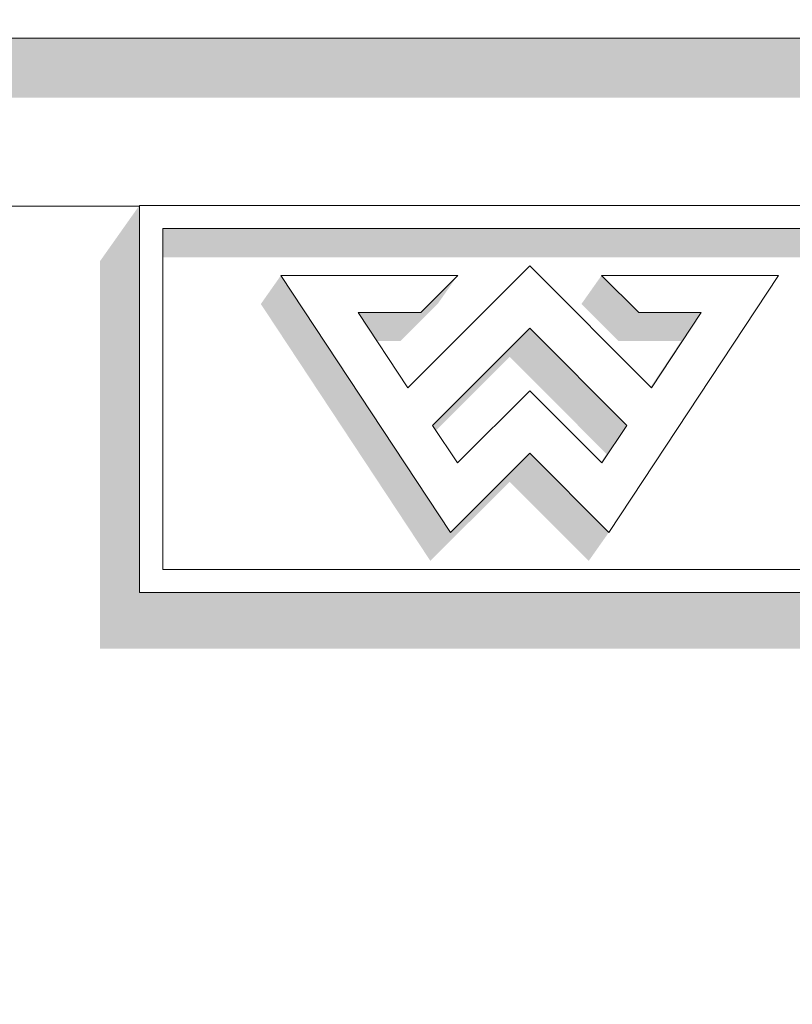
# Model space of a CAD drawing. Header units: millimetres. Extents: x 11 to 58287, y -2 to 19922.
# Tile 9 of 86: x 14242 to 14334, y 11333 to 11450. Entities that reach past the tile are written whole.
import ezdxf

# ---------------------------------------------------------------- set-up
doc = ezdxf.new("R2010")
doc.units = ezdxf.units.MM
doc.header["$MEASUREMENT"] = 0
doc.linetypes.add('Wipeout_Contour', pattern=[1000, 0, -1000])
doc.layers.add('Nowe_Drzwi Archicad', color=7, linetype='Continuous')
doc.layers.add('Nowe_Drzwi Archicad_Nr_pióra__101', color=252, linetype='Continuous', lineweight=5)
doc.layers.add('Nowe_Drzwi Archicad_Nr_pióra__81', color=7, linetype='Continuous', lineweight=13)

# ---------------------------------------------------------------- blocks, each defined once
blk = doc.blocks.new('ElemPrzekroju_4_1', base_point=(46338.24, 11312.04))
at = {"color": 254, "linetype": 'Wipeout_Contour', "lineweight": 0, "ltscale": 143380.555697}
blk.add_wipeout([(11555.54, 11428.04), (14256.4, 11428.04), (14256.4, 11428.14), (14556.4, 11428.14), (14556.4, 11428.04), (14736.4, 11428.04), (14736.4, 11448.04), (11555.54, 11448.04)], dxfattribs=at).dxf.layer = 'Nowe_Drzwi Archicad'
at = {"color": 254, "linetype": 'Wipeout_Contour', "lineweight": 0, "ltscale": 69993.48062}
blk.add_wipeout([(11555.54, 11554.04), (11555.54, 11448.04), (14736.4, 11448.04), (14736.4, 11554.04)], dxfattribs=at).dxf.layer = 'Nowe_Drzwi Archicad'
at = {"color": 254, "linetype": 'Wipeout_Contour', "lineweight": 0, "ltscale": 143146.76069}
blk.add_wipeout([(11555.54, 11312.04), (14736.4, 11312.04), (14736.4, 11428.04), (14556.4, 11428.04), (14556.4, 11382.04), (14256.4, 11382.04), (14256.4, 11428.04), (11555.54, 11428.04)], dxfattribs=at).dxf.layer = 'Nowe_Drzwi Archicad'
at = {"layer": 'Nowe_Drzwi Archicad_Nr_pióra__81', "color": 7, "linetype": 'Continuous', "lineweight": 13}
blk.add_line((14736.4, 11448.04), (11555.54, 11448.04), dxfattribs=at)
at = {"color": 254, "linetype": 'Wipeout_Contour', "lineweight": 0, "ltscale": 54760.876729}
blk.add_wipeout([(14256.4, 11382.04), (14259.17, 11384.8), (14256.4, 11428.14)], dxfattribs=at).dxf.layer = 'Nowe_Drzwi Archicad'
at = {"color": 254, "linetype": 'Wipeout_Contour', "lineweight": 0, "ltscale": 54848.011238}
blk.add_wipeout([(14294.28, 11397.48), (14293.45, 11389.22), (14302.89, 11398.64)], dxfattribs=at).dxf.layer = 'Nowe_Drzwi Archicad'
at = {"color": 254, "linetype": 'Wipeout_Contour', "lineweight": 0, "ltscale": 54789.873042}
blk.add_wipeout([(14259.17, 11384.8), (14259.17, 11425.37), (14256.4, 11428.14)], dxfattribs=at).dxf.layer = 'Nowe_Drzwi Archicad'
at = {"color": 254, "linetype": 'Wipeout_Contour', "lineweight": 0, "ltscale": 54840.396439}
blk.add_wipeout([(14293.45, 11389.22), (14294.28, 11397.48), (14291.32, 11401.95)], dxfattribs=at).dxf.layer = 'Nowe_Drzwi Archicad'
at = {"color": 254, "linetype": 'Wipeout_Contour', "lineweight": 0, "ltscale": 54875.571981}
blk.add_wipeout([(14312.31, 11389.22), (14311.48, 11397.48), (14302.89, 11398.64)], dxfattribs=at).dxf.layer = 'Nowe_Drzwi Archicad'
at = {"color": 254, "linetype": 'Wipeout_Contour', "lineweight": 0, "ltscale": 55046.108462}
blk.add_wipeout([(14553.63, 11425.37), (14256.4, 11428.14), (14259.17, 11425.37)], dxfattribs=at).dxf.layer = 'Nowe_Drzwi Archicad'
at = {"color": 254, "linetype": 'Wipeout_Contour', "lineweight": 0, "ltscale": 54841.521753}
blk.add_wipeout([(14293.45, 11389.22), (14291.32, 11401.95), (14288.36, 11406.44)], dxfattribs=at).dxf.layer = 'Nowe_Drzwi Archicad'
at = {"color": 254, "linetype": 'Wipeout_Contour', "lineweight": 0, "ltscale": 54887.023643}
blk.add_wipeout([(14311.48, 11397.48), (14312.31, 11389.22), (14314.44, 11401.95)], dxfattribs=at).dxf.layer = 'Nowe_Drzwi Archicad'
at = {"color": 254, "linetype": 'Wipeout_Contour', "lineweight": 0, "ltscale": 55202.193751}
blk.add_wipeout([(14553.63, 11384.8), (14259.17, 11384.8), (14556.4, 11382.04)], dxfattribs=at).dxf.layer = 'Nowe_Drzwi Archicad'
at = {"color": 254, "linetype": 'Wipeout_Contour', "lineweight": 0, "ltscale": 55280.557285}
blk.add_wipeout([(14556.4, 11428.14), (14256.4, 11428.14), (14553.63, 11425.37)], dxfattribs=at).dxf.layer = 'Nowe_Drzwi Archicad'
at = {"color": 254, "linetype": 'Wipeout_Contour', "lineweight": 0, "ltscale": 54838.314332}
blk.add_wipeout([(14273.26, 11419.81), (14293.45, 11389.22), (14288.36, 11406.44)], dxfattribs=at).dxf.layer = 'Nowe_Drzwi Archicad'
at = {"color": 254, "linetype": 'Wipeout_Contour', "lineweight": 0, "ltscale": 54922.446498}
blk.add_wipeout([(14317.39, 11406.44), (14312.31, 11389.22), (14332.5, 11419.81)], dxfattribs=at).dxf.layer = 'Nowe_Drzwi Archicad'
at = {"color": 254, "linetype": 'Wipeout_Contour', "lineweight": 0, "ltscale": 54878.946243}
blk.add_wipeout([(14302.89, 11398.64), (14311.48, 11397.48), (14302.88, 11406.07)], dxfattribs=at).dxf.layer = 'Nowe_Drzwi Archicad'
at = {"color": 254, "linetype": 'Wipeout_Contour', "lineweight": 0, "ltscale": 54967.427412}
blk.add_wipeout([(14259.17, 11384.8), (14256.4, 11382.04), (14556.4, 11382.04)], dxfattribs=at).dxf.layer = 'Nowe_Drzwi Archicad'
at = {"layer": 'Nowe_Drzwi Archicad', "linetype": 'Continuous', "lineweight": 0, "true_color": 0x000000}
blk.add_hatch(color=18, dxfattribs=at).paths.add_polyline_path([(14736.4, 11448.04), (11555.54, 11448.04), (11555.54, 11440.97), (14601.4, 11440.97), (14601.4, 11428.04), (14736.4, 11428.04)])
at = {"layer": 'Nowe_Drzwi Archicad_Nr_pióra__101', "color": 252, "linetype": 'Continuous', "lineweight": 5}
for p, q in [((14256.4, 11428.14), (14256.4, 11382.04)), ((14556.4, 11428.14), (14256.4, 11428.14)), ((14256.4, 11382.04), (14556.4, 11382.04))]:
    blk.add_line(p, q, dxfattribs=at)
at = {"layer": 'Nowe_Drzwi Archicad_Nr_pióra__81', "color": 7, "linetype": 'Continuous', "lineweight": 13}
blk.add_line((11555.54, 11428.04), (14256.41, 11428.04), dxfattribs=at)
at = {"color": 254, "linetype": 'Wipeout_Contour', "lineweight": 0, "ltscale": 54864.71457}
blk.add_wipeout([(14294.28, 11397.48), (14302.89, 11398.64), (14302.88, 11406.07)], dxfattribs=at).dxf.layer = 'Nowe_Drzwi Archicad'
at = {"color": 254, "linetype": 'Wipeout_Contour', "lineweight": 0, "ltscale": 54897.177064}
blk.add_wipeout([(14314.44, 11401.95), (14312.31, 11389.22), (14317.39, 11406.44)], dxfattribs=at).dxf.layer = 'Nowe_Drzwi Archicad'
at = {"color": 254, "linetype": 'Wipeout_Contour', "lineweight": 0, "ltscale": 54904.428261}
blk.add_wipeout([(14314.44, 11401.95), (14317.39, 11406.44), (14302.88, 11413.51)], dxfattribs=at).dxf.layer = 'Nowe_Drzwi Archicad'
at = {"color": 254, "linetype": 'Wipeout_Contour', "lineweight": 0, "ltscale": 54947.305186}
blk.add_wipeout([(14317.39, 11406.44), (14332.5, 11419.81), (14323.3, 11415.39)], dxfattribs=at).dxf.layer = 'Nowe_Drzwi Archicad'
at = {"color": 254, "linetype": 'Wipeout_Contour', "lineweight": 0, "ltscale": 54864.116881}
blk.add_wipeout([(14288.36, 11406.44), (14291.32, 11401.95), (14302.88, 11413.51)], dxfattribs=at).dxf.layer = 'Nowe_Drzwi Archicad'
at = {"color": 254, "linetype": 'Wipeout_Contour', "lineweight": 0, "ltscale": 54846.224432}
blk.add_wipeout([(14288.36, 11406.44), (14282.46, 11415.39), (14273.26, 11419.81)], dxfattribs=at).dxf.layer = 'Nowe_Drzwi Archicad'
at = {"color": 254, "linetype": 'Wipeout_Contour', "lineweight": 0, "ltscale": 54951.056569}
blk.add_wipeout([(14323.3, 11415.39), (14332.5, 11419.81), (14311.44, 11419.81)], dxfattribs=at).dxf.layer = 'Nowe_Drzwi Archicad'
at = {"color": 254, "linetype": 'Wipeout_Contour', "lineweight": 0, "ltscale": 54859.555058}
blk.add_wipeout([(14282.46, 11415.39), (14294.31, 11419.81), (14273.26, 11419.81)], dxfattribs=at).dxf.layer = 'Nowe_Drzwi Archicad'
at = {"color": 254, "linetype": 'Wipeout_Contour', "lineweight": 0, "ltscale": 54934.817992}
blk.add_wipeout([(14315.86, 11415.39), (14323.3, 11415.39), (14311.44, 11419.81)], dxfattribs=at).dxf.layer = 'Nowe_Drzwi Archicad'
at = {"color": 254, "linetype": 'Wipeout_Contour', "lineweight": 0, "ltscale": 54884.437733}
blk.add_wipeout([(14288.36, 11406.44), (14302.88, 11413.51), (14302.88, 11420.94)], dxfattribs=at).dxf.layer = 'Nowe_Drzwi Archicad'
at = {"color": 254, "linetype": 'Wipeout_Contour', "lineweight": 0, "ltscale": 54869.02188}
blk.add_wipeout([(14282.46, 11415.39), (14289.9, 11415.39), (14294.31, 11419.81)], dxfattribs=at).dxf.layer = 'Nowe_Drzwi Archicad'
at = {"color": 254, "linetype": 'Wipeout_Contour', "lineweight": 0, "ltscale": 54907.915681}
blk.add_wipeout([(14302.88, 11413.51), (14317.39, 11406.44), (14302.88, 11420.94)], dxfattribs=at).dxf.layer = 'Nowe_Drzwi Archicad'
at = {"color": 254, "linetype": 'Wipeout_Contour', "lineweight": 0, "ltscale": 109752.313271}
blk.add_wipeout([(14291.32, 11401.95), (14294.28, 11397.48), (14302.88, 11406.07), (14311.48, 11397.48), (14314.44, 11401.95), (14302.88, 11413.51)], dxfattribs=at).dxf.layer = 'Nowe_Drzwi Archicad'
at = {"color": 254, "linetype": 'Wipeout_Contour', "lineweight": 0, "ltscale": 2332321.005751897}
blk.add_wipeout([(14259.17, 11425.37), (14259.17, 11384.8), (14538.4, 11384.8), (14474.03, 11394.69), (14473.62, 11393.51), (14469.57, 11393.51), (14468.91, 11395.48), (14459.74, 11396.89), (14459.13, 11396.24), (14458.51, 11395.68), (14457.84, 11395.17), (14457.14, 11394.71), (14456.26, 11394.25), (14455.35, 11393.86), (14454.4, 11393.55), (14452.34, 11393.2), (14450.25, 11393.2), (14448.19, 11393.55), (14447.25, 11393.86), (14446.33, 11394.25), (14445.46, 11394.72), (14444.75, 11395.17), (14444.08, 11395.68), (14443.46, 11396.24), (14442.85, 11396.89), (14442.29, 11397.59), (14441.8, 11398.34), (14441.57, 11398.76), (14441.36, 11399.19), (14441.16, 11399.62), (14441.13, 11399.75), (14437.22, 11400.35), (14437.22, 11393.51), (14432.68, 11393.51), (14432.68, 11401.05), (14428.49, 11401.69), (14428.49, 11393.51), (14424.61, 11393.51), (14417.04, 11403.45), (14414.61, 11403.82), (14414.61, 11393.51), (14410.12, 11393.51), (14410.12, 11404.51), (14399.54, 11406.14), (14400.51, 11405.89), (14401.78, 11405.5), (14403.04, 11405.05), (14404.52, 11404.36), (14405.77, 11403.3), (14406.69, 11401.95), (14407.02, 11400.72), (14407.11, 11399.44), (14406.96, 11398.16), (14406.7, 11397.25), (14406.29, 11396.41), (14405.76, 11395.64), (14404.9, 11394.81), (14403.9, 11394.16), (14402.8, 11393.7), (14401.44, 11393.37), (14400.05, 11393.22), (14398.65, 11393.24), (14397.61, 11393.35), (14396.58, 11393.54), (14395.57, 11393.81), (14394.64, 11394.13), (14393.73, 11394.52), (14392.86, 11394.98), (14392.13, 11395.44), (14391.43, 11395.95), (14390.78, 11396.52), (14393.47, 11399.74), (14394.38, 11399.04), (14395.35, 11398.43), (14396.37, 11397.91), (14397.74, 11397.44), (14399.16, 11397.24), (14400.6, 11397.3), (14401.14, 11397.42), (14401.65, 11397.64), (14402.1, 11397.95), (14402.49, 11398.53), (14402.63, 11399.2), (14402.51, 11399.88), (14402.18, 11400.35), (14401.74, 11400.72), (14401.22, 11400.98), (14400.05, 11401.39), (14398.86, 11401.76), (14397.66, 11402.06), (14396.93, 11402.26), (14396.22, 11402.49), (14395.51, 11402.74), (14394.79, 11403.05), (14394.11, 11403.42), (14393.47, 11403.85), (14392.82, 11404.45), (14392.3, 11405.16), (14391.92, 11405.96), (14391.7, 11406.79), (14391.62, 11407.36), (14388.08, 11407.9), (14388.08, 11393.51), (14383.54, 11393.51), (14383.54, 11408.6), (14379.74, 11409.18), (14374.42, 11393.51), (14370.36, 11393.51), (14365.75, 11406.87), (14361.13, 11393.51), (14357.08, 11393.51), (14350.22, 11413.72), (14330.49, 11416.75), (14312.31, 11389.22), (14302.89, 11398.64), (14293.45, 11389.22), (14273.26, 11419.81), (14294.31, 11419.81), (14289.9, 11415.39), (14282.46, 11415.39), (14288.36, 11406.44), (14302.88, 11420.94), (14317.39, 11406.44), (14323.3, 11415.39), (14315.86, 11415.39), (14311.59, 11419.66), (14274.41, 11425.37)], dxfattribs=at).dxf.layer = 'Nowe_Drzwi Archicad'
at = {"layer": 'Nowe_Drzwi Archicad', "linetype": 'Continuous', "lineweight": 0, "true_color": 0x000000}
for points in [[(14256.33, 11428.04), (14251.7, 11421.49), (14251.7, 11375.39), (14551.7, 11375.39), (14556.4, 11382.04), (14256.4, 11382.04), (14256.4, 11428.04)], [(14259.17, 11425.37), (14259.17, 11421.97), (14296.54, 11421.97), (14274.41, 11425.37)], [(14553.63, 11425.37), (14274.41, 11425.37), (14296.54, 11421.97), (14551.23, 11421.97), (14551.23, 11384.8), (14553.63, 11384.8)], [(14273.26, 11419.81), (14270.86, 11416.4), (14291.05, 11385.82), (14300.49, 11395.24), (14309.91, 11385.82), (14312.31, 11389.22), (14302.89, 11398.64), (14293.45, 11389.22)], [(14289.9, 11415.39), (14282.46, 11415.39), (14284.7, 11411.99), (14287.5, 11411.99), (14291.91, 11416.4), (14294.31, 11419.81)], [(14311.36, 11419.69), (14311.59, 11419.66), (14311.44, 11419.81)], [(14309.04, 11416.4), (14313.46, 11411.99), (14320.9, 11411.99), (14317.3, 11406.54), (14317.39, 11406.44), (14323.3, 11415.39), (14315.86, 11415.39), (14311.59, 11419.66), (14311.36, 11419.69)], [(14291.32, 11401.95), (14291.72, 11401.35), (14300.48, 11410.11), (14312.04, 11398.55), (14311.39, 11397.57), (14311.48, 11397.48), (14314.44, 11401.95), (14302.88, 11413.51)]]:
    blk.add_hatch(color=18, dxfattribs=at).paths.add_polyline_path(points)
at = {"layer": 'Nowe_Drzwi Archicad_Nr_pióra__101', "color": 252, "linetype": 'Continuous', "lineweight": 5}
for p, q in [((14259.17, 11384.8), (14259.17, 11425.37)), ((14259.17, 11425.37), (14553.63, 11425.37)), ((14273.26, 11419.81), (14293.45, 11389.22)), ((14294.31, 11419.81), (14273.26, 11419.81)), ((14302.88, 11420.94), (14288.36, 11406.44)), ((14289.9, 11415.39), (14294.31, 11419.81)), ((14317.39, 11406.44), (14302.88, 11420.94)), ((14332.5, 11419.81), (14311.44, 11419.81)), ((14311.44, 11419.81), (14315.86, 11415.39)), ((14312.31, 11389.22), (14332.5, 11419.81)), ((14288.36, 11406.44), (14282.46, 11415.39)), ((14282.46, 11415.39), (14289.9, 11415.39)), ((14315.86, 11415.39), (14323.3, 11415.39)), ((14323.3, 11415.39), (14317.39, 11406.44)), ((14291.32, 11401.95), (14302.88, 11413.51)), ((14302.88, 11413.51), (14314.44, 11401.95)), ((14302.88, 11406.07), (14294.28, 11397.48)), ((14311.48, 11397.48), (14302.88, 11406.07)), ((14294.28, 11397.48), (14291.32, 11401.95)), ((14314.44, 11401.95), (14311.48, 11397.48)), ((14293.45, 11389.22), (14302.89, 11398.64)), ((14302.89, 11398.64), (14312.31, 11389.22)), ((14553.63, 11384.8), (14259.17, 11384.8))]:
    blk.add_line(p, q, dxfattribs=at)

msp = doc.modelspace()

# ---------------------------------------------------------------- block references
at = {"layer": 'Nowe_Drzwi Archicad', "lineweight": 0}
msp.add_blockref('ElemPrzekroju_4_1', (46338.24, 11312.04), dxfattribs=at)

doc.saveas('drawing.dxf')
